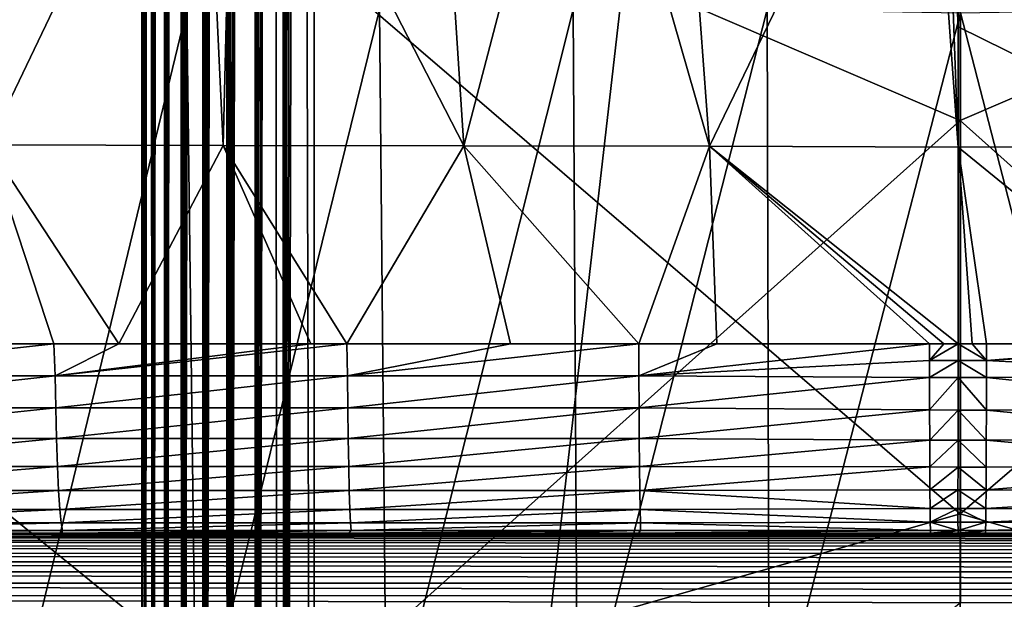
# Model space of a CAD drawing. Header units: metres. Extents: x -104 to 104, y -68 to 90.
# Tile 159 of 256: x -4.37 to 0.2, y -24.02 to -21.33. Entities that reach past the tile are written whole.
import ezdxf

# ---------------------------------------------------------------- set-up
doc = ezdxf.new("R2010")
doc.units = ezdxf.units.M
doc.layers.add('solid_FIT-BATH-153_SW0002', color=7, linetype='CONTINUOUS')

msp = doc.modelspace()

# ---------------------------------------------------------------- linework, layer by layer
at = {"layer": 'solid_FIT-BATH-153_SW0002'}
for points in [[(-3.138919, -33.664112, 59.808655), (-3, 21.43195, 59.796501), (-3, -33.664112, 59.796501)], [(-3.039345, 21.345621, 59.79747), (-3, 21.43195, 59.796501), (-3.138919, -33.664112, 59.808655)], [(3, -33.664112, 59.796501), (-3, 21.43195, 59.796501), (-1.503199, 21.284964, 59.796501)], [(3, -33.664112, 59.796501), (-3, -33.664112, 59.796501), (-3, 21.43195, 59.796501)], [(-3.079806, 21.25662, 59.800491), (-3.039345, 21.345621, 59.79747), (-3.138919, -33.664112, 59.808655)], [(-3.104392, 21.202333, 59.803341), (-3.079806, 21.25662, 59.800491), (-3.138919, -33.664112, 59.808655)], [(3, -33.664112, 59.796501), (-1.503199, 21.284964, 59.796501), (0, 21.235888, 59.796501)], [(3, -33.664112, 59.796501), (0, 21.235888, 59.796501), (1.506204, 21.28516, 59.796501)], [(-3.160007, 21.078621, 59.812668), (-3.120061, 21.167622, 59.805561), (-3.138919, -33.664112, 59.808655)], [(-3.120061, 21.167622, 59.805561), (-3.104392, 21.202333, 59.803341), (-3.138919, -33.664112, 59.808655)], [(-3.160007, 21.078621, 59.812668), (-3.138919, -33.664112, 59.808655), (-3.273747, -33.664112, 59.844795)], [(-3.199542, 20.989618, 59.821785), (-3.160007, 21.078621, 59.812668), (-3.273747, -33.664112, 59.844795)], [(-3.207005, 20.972694, 59.823746), (-3.199542, 20.989618, 59.821785), (-3.273747, -33.664112, 59.844795)], [(-3.238563, 20.90062, 59.832901), (-3.207005, 20.972694, 59.823746), (-3.273747, -33.664112, 59.844795)], [(-3.27697, 20.811617, 59.845978), (-3.238563, 20.90062, 59.832901), (-3.273747, -33.664112, 59.844795)], [(-3.27697, 20.811617, 59.845978), (-3.273747, -33.664112, 59.844795), (-3.400242, -33.664112, 59.90382)], [(-3.306085, 20.743034, 59.857372), (-3.27697, 20.811617, 59.845978), (-3.400242, -33.664112, 59.90382)], [(-3.314666, 20.722614, 59.860985), (-3.306085, 20.743034, 59.857372), (-3.400242, -33.664112, 59.90382)], [(-3.351551, 20.633612, 59.877884), (-3.314666, 20.722614, 59.860985), (-3.400242, -33.664112, 59.90382)], [(-3.387532, 20.544605, 59.896629), (-3.351551, 20.633612, 59.877884), (-3.400242, -33.664112, 59.90382)], [(-3.399937, 20.513348, 59.903645), (-3.387532, 20.544605, 59.896629), (-3.400242, -33.664112, 59.90382)], [(-3.422517, 20.455601, 59.917179), (-3.399937, 20.513348, 59.903645), (-3.400242, -33.664112, 59.90382)], [(-3.422517, 20.455601, 59.917179), (-3.400242, -33.664112, 59.90382), (-3.514551, -33.664112, 59.983936)], [(-3.456415, 20.366594, 59.939472), (-3.422517, 20.455601, 59.917179), (-3.514551, -33.664112, 59.983936)], [(-3.486953, 20.283638, 59.961777), (-3.456415, 20.366594, 59.939472), (-3.514551, -33.664112, 59.983936)], [(-3.520604, 20.188581, 59.989071), (-3.486953, 20.283638, 59.961777), (-3.514551, -33.664112, 59.983936)], [(-3.520604, 20.188581, 59.989071), (-3.514551, -33.664112, 59.983936), (-3.613194, -33.664112, 60.082699)], [(-3.550731, 20.099577, 60.016247), (-3.520604, 20.188581, 59.989071), (-3.613194, -33.664112, 60.082699)], [(-3.565638, 20.053926, 60.030769), (-3.550731, 20.099577, 60.016247), (-3.613194, -33.664112, 60.082699)], [(-3.579441, 20.010572, 60.044914), (-3.565638, 20.053926, 60.030769), (-3.613194, -33.664112, 60.082699)], [(-3.606661, 19.92157, 60.075001), (-3.579441, 20.010572, 60.044914), (-3.613194, -33.664112, 60.082699)], [(-3.63232, 19.832569, 60.10643), (-3.606661, 19.92157, 60.075001), (-3.613194, -33.664112, 60.082699)], [(-3.63232, 19.832569, 60.10643), (-3.613194, -33.664112, 60.082699), (-3.693169, -33.664112, 60.197105)], [(-3.656353, 19.743568, 60.139118), (-3.63232, 19.832569, 60.10643), (-3.693169, -33.664112, 60.197105)], [(-3.678698, 19.654568, 60.172981), (-3.656353, 19.743568, 60.139118), (-3.693169, -33.664112, 60.197105)], [(-3.692791, 19.594517, 60.196449), (-3.678698, 19.654568, 60.172981), (-3.693169, -33.664112, 60.197105)], [(-3.699297, 19.565563, 60.207935), (-3.693169, -33.664112, 60.197105), (-3.75204, -33.664112, 60.323673)], [(-3.718098, 19.476555, 60.243889), (-3.699297, 19.565563, 60.207935), (-3.75204, -33.664112, 60.323673)], [(-3.699297, 19.565563, 60.207935), (-3.692791, 19.594517, 60.196449), (-3.693169, -33.664112, 60.197105)], [(-3.735052, 19.387543, 60.28075), (-3.718098, 19.476555, 60.243889), (-3.75204, -33.664112, 60.323673)], [(-3.739084, 19.364784, 60.29031), (-3.735052, 19.387543, 60.28075), (-3.75204, -33.664112, 60.323673)], [(-3.750115, 19.298525, 60.318424), (-3.739084, 19.364784, 60.29031), (-3.75204, -33.664112, 60.323673)], [(-3.763249, 19.209503, 60.356812), (-3.750115, 19.298525, 60.318424), (-3.75204, -33.664112, 60.323673)], [(-3.763249, 19.209503, 60.356812), (-3.75204, -33.664112, 60.323673), (-3.788015, -33.664112, 60.458546)], [(-3.772731, 19.135014, 60.389412), (-3.763249, 19.209503, 60.356812), (-3.788015, -33.664112, 60.458546)], [(-3.77442, 19.120478, 60.395817), (-3.772731, 19.135014, 60.389412), (-3.788015, -33.664112, 60.458546)], [(-3.783598, 19.03145, 60.435337), (-3.77442, 19.120478, 60.395817), (-3.788015, -33.664112, 60.458546)], [(-3.790762, 18.942417, 60.475277), (-3.783598, 19.03145, 60.435337), (-3.788015, -33.664112, 60.458546)], [(-3.790762, 18.942417, 60.475277), (-3.788015, -33.664112, 60.458546), (-3.8, -33.664112, 60.5965)], [(-3.793153, 18.905216, 60.492062), (-3.790762, 18.942417, 60.475277), (-3.8, -33.664112, 60.5965)], [(-3.795891, 18.853384, 60.515522), (-3.793153, 18.905216, 60.492062), (-3.8, -33.664112, 60.5965)], [(-3.798973, 18.764345, 60.555981), (-3.795891, 18.853384, 60.515522), (-3.8, -33.664112, 60.5965)], [(-3.798973, 18.764345, 60.555981), (-3.8, -33.664112, 60.5965), (-3.8, 18.675392, 60.5965)], [(-3.8, 18.675392, 71.996498), (-3.8, -33.664112, 60.5965), (-3.8, -33.664112, 71.996498)], [(-3.8, 18.675392, 60.5965), (-3.8, -33.664112, 60.5965), (-3.8, 18.675392, 71.996498)], [(-3.8, 18.675392, 71.996498), (-3.8, -33.664112, 71.996498), (-3.787846, -33.664112, 72.135422)], [(-3.788015, 18.675392, 72.13446), (-3.8, 18.675392, 71.996498), (-3.787846, -33.664112, 72.135422)], [(-3.75204, 18.675392, 72.269333), (-3.788015, 18.675392, 72.13446), (-3.787846, -33.664112, 72.135422)], [(-3.75204, 18.675392, 72.269333), (-3.787846, -33.664112, 72.135422), (-3.751706, -33.664112, 72.270248)], [(-3.693169, 18.675392, 72.395897), (-3.75204, 18.675392, 72.269333), (-3.751706, -33.664112, 72.270248)], [(-3.693169, 18.675392, 72.395897), (-3.751706, -33.664112, 72.270248), (-3.692681, -33.664112, 72.396744)], [(-3.613194, 18.675392, 72.510307), (-3.693169, 18.675392, 72.395897), (-3.692681, -33.664112, 72.396744)], [(-3.613194, 18.675392, 72.510307), (-3.692681, -33.664112, 72.396744), (-3.612566, -33.664112, 72.511055)], [(-3.514551, 18.675392, 72.60907), (-3.613194, 18.675392, 72.510307), (-3.612566, -33.664112, 72.511055)], [(-3.514551, 18.675392, 72.60907), (-3.612566, -33.664112, 72.511055), (-3.513802, -33.664112, 72.609695)], [(-3.400242, 18.675392, 72.689178), (-3.514551, 18.675392, 72.60907), (-3.513802, -33.664112, 72.609695)], [(-3.400242, 18.675392, 72.689178), (-3.513802, -33.664112, 72.609695), (-3.399395, -33.664112, 72.689674)], [(-3.273747, 18.675392, 72.748207), (-3.400242, 18.675392, 72.689178), (-3.399395, -33.664112, 72.689674)], [(-3.273747, 18.675392, 72.748207), (-3.399395, -33.664112, 72.689674), (-3.272829, -33.664112, 72.748543)], [(-3.138919, 18.675392, 72.784348), (-3.273747, 18.675392, 72.748207), (-3.272829, -33.664112, 72.748543)], [(-3.138919, 18.675392, 72.784348), (-3.272829, -33.664112, 72.748543), (-3.137956, -33.664112, 72.784515)], [(-3.138919, 18.675392, 72.784348), (-3.137956, -33.664112, 72.784515), (-3, -33.664112, 72.796501)], [(-3.138919, 18.675392, 72.784348), (-3, -33.664112, 72.796501), (-3, 18.675392, 72.796501)], [(3, 18.675392, 72.796501), (-3, -33.664112, 72.796501), (3, -33.664112, 72.796501)], [(-3, 18.675392, 72.796501), (-3, -33.664112, 72.796501), (3, 18.675392, 72.796501)], [(-3.175754, -20.430763, 12.287892), (-6.355386, -22.056923, 12.226719), (-6.35644, -17.955019, 12.365408)], [(-3.175754, -20.430763, 12.287892), (-0.000008, -18.600512, 12.35003), (-0.000007, -21.797138, 12.24242)], [(-0.000007, -21.797138, 12.24242), (-0.000008, -18.600512, 12.35003), (3.175747, -20.430676, 12.287895)], [(-4.513054, -21.910187, -7.019795), (-3.519258, -19.837502, -7.314516), (-4.550216, -19.837448, -7.274306)], [(-4.513054, -21.910187, -7.019795), (-3.422967, -21.913431, -7.061078), (-3.519258, -19.837502, -7.314516)], [(-3.422967, -21.913431, -7.061078), (-3.370591, -19.83749, -7.318755), (-3.519258, -19.837502, -7.314516)], [(-3.422967, -21.913431, -7.061078), (-2.304919, -21.915501, -7.08382), (-3.370591, -19.83749, -7.318755)], [(-2.304919, -21.915501, -7.08382), (-2.440329, -19.837284, -7.338112), (-3.370591, -19.83749, -7.318755)], [(-2.304919, -21.915501, -7.08382), (-1.761159, -19.837173, -7.345905), (-2.440329, -19.837284, -7.338112)], [(-2.304919, -21.915501, -7.08382), (-1.165091, -21.916716, -7.093351), (-1.761159, -19.837173, -7.345905)], [(-1.165091, -21.916716, -7.093351), (-1.318353, -19.837141, -7.348855), (-1.761159, -19.837173, -7.345905)], [(-1.165091, -21.916716, -7.093351), (-0.15947, -19.837223, -7.35145), (-1.318353, -19.837141, -7.348855)], [(-1.165091, -21.916716, -7.093351), (-0.010459, -21.92099, -7.094809), (-0.15947, -19.837223, -7.35145)], [(-0.010459, -21.92099, -7.094809), (-0.085095, -19.837234, -7.351461), (-0.15947, -19.837223, -7.35145)], [(-0.010251, -21.36166, -7.163278), (-0.009644, -19.837254, -7.351462), (-0.085095, -19.837234, -7.351461)], [(-0.010459, -21.92099, -7.094809), (-0.010251, -21.36166, -7.163278), (-0.085095, -19.837234, -7.351461)], [(1.113493, -21.916687, -7.093567), (-0.009644, -19.837254, -7.351462), (-0.010251, -21.36166, -7.163278)], [(0.065793, -19.837269, -7.351711), (-0.009644, -19.837254, -7.351462), (1.113493, -21.916687, -7.093567)], [(0.140059, -19.837225, -7.351454), (0.065793, -19.837269, -7.351711), (1.113493, -21.916687, -7.093567)], [(0.91821, -19.837141, -7.350423), (0.140059, -19.837225, -7.351454), (1.113493, -21.916687, -7.093567)], [(-7.374184, -20.336998, 15.28743), (-7.374184, -24.536787, 15.135599), (-3.685249, -20.458775, 15.288383)], [(-3.685249, -20.458775, 15.288383), (0.000001, -23.62504, 15.17856), (0.000001, -20.321081, 15.295102)], [(3.685249, -20.460121, 15.288338), (0.000001, -20.321081, 15.295102), (0.000001, -23.62504, 15.17856)], [(-3.175754, -20.430763, 12.287892), (-3.175057, -24.636421, 12.136309), (-6.355386, -22.056923, 12.226719)], [(-3.175754, -20.430763, 12.287892), (-0.000007, -21.797138, 12.24242), (-3.175057, -24.636421, 12.136309)], [(-0.000007, -21.797138, 12.24242), (3.175747, -20.430676, 12.287895), (3.17505, -24.636343, 12.136312)], [(-7.374184, -24.536787, 15.135599), (-3.685249, -24.678656, 15.136521), (-3.685249, -20.458775, 15.288383)], [(-3.685249, -20.458775, 15.288383), (-3.685249, -24.678656, 15.136521), (0.000001, -23.62504, 15.17856)], [(3.685249, -24.680222, 15.136461), (3.685249, -20.460121, 15.288338), (0.000001, -23.62504, 15.17856)], [(-4.424955, -24.736305, -9.705642), (-4.478744, -21.278145, -10.124738), (-3.590726, -21.28017, -10.157465)], [(-3.547855, -24.7383, -9.737984), (-4.424955, -24.736305, -9.705642), (-3.590726, -21.28017, -10.157465)], [(-3.547855, -24.7383, -9.737984), (-3.590726, -21.28017, -10.157465), (-2.696061, -21.281462, -10.178196)], [(-2.664214, -24.739573, -9.758481), (-3.547855, -24.7383, -9.737984), (-2.696061, -21.281462, -10.178196)], [(-2.664214, -24.739573, -9.758481), (-2.696061, -21.281462, -10.178196), (-1.797423, -21.282181, -10.189644)], [(-1.776638, -24.740282, -9.76981), (-2.664214, -24.739573, -9.758481), (-1.797423, -21.282181, -10.189644)], [(-1.776638, -24.740282, -9.76981), (-1.797423, -21.282181, -10.189644), (-0.897487, -21.282494, -10.194523)], [(-0.887737, -24.740591, -9.774645), (-1.776638, -24.740282, -9.76981), (-0.897487, -21.282494, -10.194523)], [(-0.887737, -24.740591, -9.774645), (-0.897487, -21.282494, -10.194523), (0.000592, -21.296766, -10.193796)], [(-0.887737, -24.740591, -9.774645), (0.000592, -21.296766, -10.193796), (0.000091, -24.037201, -9.860165)], [(-0.000162, -24.752916, -9.774194), (0.000091, -24.037201, -9.860165), (0.000592, -21.296766, -10.193796)], [(0.887657, -24.740599, -9.774645), (-0.000162, -24.752916, -9.774194), (0.000592, -21.296766, -10.193796)], [(0.887657, -24.740599, -9.774645), (0.000592, -21.296766, -10.193796), (0.899177, -21.282465, -10.194521)], [(1.113493, -21.916687, -7.093567), (-0.010251, -21.36166, -7.163278), (-0.010459, -21.92099, -7.094809)], [(-3.175057, -24.636421, 12.136309), (-0.000007, -21.797138, 12.24242), (-0.000006, -25.003664, 12.124371)], [(-0.000006, -25.003664, 12.124371), (-0.000007, -21.797138, 12.24242), (3.17505, -24.636343, 12.136312)], [(-4.763511, -22.834898, -6.893653), (-4.208249, -22.834749, -6.920796), (-4.513054, -21.910187, -7.019795)], [(-3.907159, -22.834679, -6.932827), (-3.422967, -21.913431, -7.061078), (-4.513054, -21.910187, -7.019795)], [(-4.208249, -22.834749, -6.920796), (-3.907159, -22.834679, -6.932827), (-4.513054, -21.910187, -7.019795)], [(-3.907159, -22.834679, -6.932827), (-3.015919, -22.834448, -6.959105), (-3.422967, -21.913431, -7.061078)], [(-2.848282, -22.834393, -6.962696), (-2.304919, -21.915501, -7.08382), (-3.422967, -21.913431, -7.061078)], [(-3.015919, -22.834448, -6.959105), (-2.848282, -22.834393, -6.962696), (-3.422967, -21.913431, -7.061078)], [(-2.848282, -22.834393, -6.962696), (-2.088803, -22.834188, -6.974613), (-2.304919, -21.915501, -7.08382)], [(-1.492325, -22.834124, -6.979911), (-1.165091, -21.916716, -7.093351), (-2.304919, -21.915501, -7.08382)], [(-2.088803, -22.834188, -6.974613), (-1.492325, -22.834124, -6.979911), (-2.304919, -21.915501, -7.08382)], [(-1.492325, -22.834124, -6.979911), (-1.130175, -22.834126, -6.981809), (-1.165091, -21.916716, -7.093351)], [(-0.010778, -22.834352, -6.983652), (-0.010459, -21.92099, -7.094809), (-1.165091, -21.916716, -7.093351)], [(-0.076985, -22.8344, -6.984176), (-0.010778, -22.834352, -6.983652), (-1.165091, -21.916716, -7.093351)], [(-0.143619, -22.834322, -6.983638), (-0.076985, -22.8344, -6.984176), (-1.165091, -21.916716, -7.093351)], [(-1.130175, -22.834126, -6.981809), (-0.143619, -22.834322, -6.983638), (-1.165091, -21.916716, -7.093351)], [(0.055245, -22.834335, -6.983652), (-0.010459, -21.92099, -7.094809), (-0.010778, -22.834352, -6.983652)], [(1.110625, -22.834126, -6.981889), (1.113493, -21.916687, -7.093567), (-0.010459, -21.92099, -7.094809)], [(0.121968, -22.834322, -6.983643), (1.110625, -22.834126, -6.981889), (-0.010459, -21.92099, -7.094809)], [(0.055245, -22.834335, -6.983652), (0.121968, -22.834322, -6.983643), (-0.010459, -21.92099, -7.094809)], [(-3.175057, -24.636421, 12.136309), (-6.354256, -26.041632, 12.075925), (-6.355386, -22.056923, 12.226719)], [(-5.563833, -22.983543, -6.811769), (-4.208249, -22.834749, -6.920796), (-4.763511, -22.834898, -6.893653)], [(-4.201763, -22.983171, -6.891434), (-4.208249, -22.834749, -6.920796), (-5.563833, -22.983543, -6.811769)], [(-4.201763, -22.983171, -6.891434), (-3.907159, -22.834679, -6.932827), (-4.208249, -22.834749, -6.920796)], [(-4.201763, -22.983171, -6.891434), (-2.848282, -22.834393, -6.962696), (-3.015919, -22.834448, -6.959105)], [(-2.844656, -22.98299, -6.934771), (-2.848282, -22.834393, -6.962696), (-4.201763, -22.983171, -6.891434)], [(-4.201763, -22.983171, -6.891434), (-3.015919, -22.834448, -6.959105), (-3.907159, -22.834679, -6.932827)], [(-2.844656, -22.98299, -6.934771), (-2.088803, -22.834188, -6.974613), (-2.848282, -22.834393, -6.962696)], [(-2.844656, -22.98299, -6.934771), (-1.492325, -22.834124, -6.979911), (-2.088803, -22.834188, -6.974613)], [(-2.844656, -22.98299, -6.934771), (-1.492143, -22.982904, -6.952403), (-1.492325, -22.834124, -6.979911)], [(-1.492143, -22.982904, -6.952403), (-1.130175, -22.834126, -6.981809), (-1.492325, -22.834124, -6.979911)], [(-1.492143, -22.982904, -6.952403), (-0.143619, -22.834322, -6.983638), (-1.130175, -22.834126, -6.981809)], [(-1.492143, -22.982904, -6.952403), (-0.143525, -22.912756, -6.972078), (-0.143619, -22.834322, -6.983638)], [(-0.143525, -22.912756, -6.972078), (-0.076985, -22.8344, -6.984176), (-0.143619, -22.834322, -6.983638)], [(-0.143525, -22.912756, -6.972078), (-0.010778, -22.834352, -6.983652), (-0.076985, -22.8344, -6.984176)], [(-0.010512, -22.912683, -6.970907), (-0.010778, -22.834352, -6.983652), (-0.143525, -22.912756, -6.972078)], [(0.121876, -22.912752, -6.972062), (0.055245, -22.834335, -6.983652), (-0.010778, -22.834352, -6.983652)], [(0.121876, -22.912752, -6.972062), (-0.010778, -22.834352, -6.983652), (-0.010512, -22.912683, -6.970907)], [(0.121876, -22.912752, -6.972062), (0.121968, -22.834322, -6.983643), (0.055245, -22.834335, -6.983652)], [(0.121876, -22.912752, -6.972062), (1.473328, -22.834122, -6.980032), (1.110625, -22.834126, -6.981889)], [(1.473187, -22.982904, -6.952519), (1.473328, -22.834122, -6.980032), (0.121876, -22.912752, -6.972062)], [(0.121876, -22.912752, -6.972062), (1.110625, -22.834126, -6.981889), (0.121968, -22.834322, -6.983643)], [(-1.492143, -22.982904, -6.952403), (-0.143373, -22.990704, -6.952969), (-0.143525, -22.912756, -6.972078)], [(-0.010512, -22.912683, -6.970907), (-0.143525, -22.912756, -6.972078), (-0.143373, -22.990704, -6.952969)], [(-0.010601, -22.990707, -6.951786), (-0.010512, -22.912683, -6.970907), (-0.143373, -22.990704, -6.952969)], [(0.121727, -22.990713, -6.952949), (-0.010512, -22.912683, -6.970907), (-0.010601, -22.990707, -6.951786)], [(0.121727, -22.990713, -6.952949), (0.121876, -22.912752, -6.972062), (-0.010512, -22.912683, -6.970907)], [(1.473187, -22.982904, -6.952519), (0.121876, -22.912752, -6.972062), (0.121727, -22.990713, -6.952949)], [(-4.201763, -22.983171, -6.891434), (-5.563833, -22.983543, -6.811769), (-5.559676, -23.13199, -6.757532)], [(-4.199354, -23.131657, -6.837095), (-4.201763, -22.983171, -6.891434), (-5.559676, -23.13199, -6.757532)], [(-2.844656, -22.98299, -6.934771), (-4.201763, -22.983171, -6.891434), (-4.199354, -23.131657, -6.837095)], [(-2.843272, -23.131491, -6.880394), (-2.844656, -22.98299, -6.934771), (-4.199354, -23.131657, -6.837095)], [(-2.843272, -23.131491, -6.880394), (-1.492143, -22.982904, -6.952403), (-2.844656, -22.98299, -6.934771)], [(-2.843272, -23.131491, -6.880394), (-1.49133, -23.131413, -6.898029), (-1.492143, -22.982904, -6.952403)], [(-1.492143, -22.982904, -6.952403), (-1.49133, -23.131413, -6.898029), (-0.143373, -22.990704, -6.952969)], [(-1.49133, -23.131413, -6.898029), (-0.142924, -23.142097, -6.895833), (-0.143373, -22.990704, -6.952969)], [(-0.010601, -22.990707, -6.951786), (-0.143373, -22.990704, -6.952969), (-0.142924, -23.142097, -6.895833)], [(-0.010717, -23.142324, -6.894579), (-0.010601, -22.990707, -6.951786), (-0.142924, -23.142097, -6.895833)], [(0.121284, -23.142181, -6.895776), (-0.010601, -22.990707, -6.951786), (-0.010717, -23.142324, -6.894579)], [(0.121284, -23.142181, -6.895776), (0.121727, -22.990713, -6.952949), (-0.010601, -22.990707, -6.951786)], [(1.47238, -23.131411, -6.898145), (0.121727, -22.990713, -6.952949), (0.121284, -23.142181, -6.895776)], [(1.47238, -23.131411, -6.898145), (1.473187, -22.982904, -6.952519), (0.121727, -22.990713, -6.952949)], [(-4.199354, -23.131657, -6.837095), (-5.559676, -23.13199, -6.757532), (-5.553557, -23.274441, -6.677336)], [(-4.195894, -23.274158, -6.756759), (-4.199354, -23.131657, -6.837095), (-5.553557, -23.274441, -6.677336)], [(-2.843272, -23.131491, -6.880394), (-4.199354, -23.131657, -6.837095), (-4.195894, -23.274158, -6.756759)], [(-2.841454, -23.274015, -6.799979), (-2.843272, -23.131491, -6.880394), (-4.195894, -23.274158, -6.756759)], [(-2.841454, -23.274015, -6.799979), (-1.49133, -23.131413, -6.898029), (-2.843272, -23.131491, -6.880394)], [(-2.841454, -23.274015, -6.799979), (-1.490302, -23.273949, -6.817604), (-1.49133, -23.131413, -6.898029)], [(-1.49133, -23.131413, -6.898029), (-1.490302, -23.273949, -6.817604), (-0.142924, -23.142097, -6.895833)], [(-1.490302, -23.273949, -6.817604), (-0.142324, -23.282619, -6.814473), (-0.142924, -23.142097, -6.895833)], [(-0.010717, -23.142324, -6.894579), (-0.142924, -23.142097, -6.895833), (-0.142324, -23.282619, -6.814473)], [(-0.010767, -23.283052, -6.813098), (-0.010717, -23.142324, -6.894579), (-0.142324, -23.282619, -6.814473)], [(0.120691, -23.282789, -6.814337), (-0.010717, -23.142324, -6.894579), (-0.010767, -23.283052, -6.813098)], [(0.120691, -23.282789, -6.814337), (0.121284, -23.142181, -6.895776), (-0.010717, -23.142324, -6.894579)], [(1.471359, -23.273949, -6.81772), (0.121284, -23.142181, -6.895776), (0.120691, -23.282789, -6.814337)], [(1.471359, -23.273949, -6.81772), (1.47238, -23.131411, -6.898145), (0.121284, -23.142181, -6.895776)], [(-4.195894, -23.274158, -6.756759), (-5.553557, -23.274441, -6.677336), (-5.545593, -23.404547, -6.57286)], [(-4.191454, -23.404327, -6.652102), (-4.195894, -23.274158, -6.756759), (-5.545593, -23.404547, -6.57286)], [(-2.841454, -23.274015, -6.799979), (-4.195894, -23.274158, -6.756759), (-4.191454, -23.404327, -6.652102)], [(-2.839242, -23.404213, -6.695206), (-2.841454, -23.274015, -6.799979), (-4.191454, -23.404327, -6.652102)], [(-2.839242, -23.404213, -6.695206), (-1.490302, -23.273949, -6.817604), (-2.841454, -23.274015, -6.799979)], [(-2.839242, -23.404213, -6.695206), (-1.489112, -23.404161, -6.71281), (-1.490302, -23.273949, -6.817604)], [(-1.490302, -23.273949, -6.817604), (-1.489112, -23.404161, -6.71281), (-0.142324, -23.282619, -6.814473)], [(-1.489112, -23.404161, -6.71281), (-0.141644, -23.406826, -6.713103), (-0.142324, -23.282619, -6.814473)], [(-0.010767, -23.283052, -6.813098), (-0.142324, -23.282619, -6.814473), (-0.141644, -23.406826, -6.713103)], [(-0.010803, -23.407202, -6.711778), (-0.010767, -23.283052, -6.813098), (-0.141644, -23.406826, -6.713103)], [(0.12002, -23.40696, -6.712956), (-0.010767, -23.283052, -6.813098), (-0.010803, -23.407202, -6.711778)], [(0.12002, -23.40696, -6.712956), (0.120691, -23.282789, -6.814337), (-0.010767, -23.283052, -6.813098)], [(1.470178, -23.404161, -6.712927), (0.120691, -23.282789, -6.814337), (0.12002, -23.40696, -6.712956)], [(1.470178, -23.404161, -6.712927), (1.471359, -23.273949, -6.81772), (0.120691, -23.282789, -6.814337)], [(-4.191454, -23.404327, -6.652102), (-5.545593, -23.404547, -6.57286), (-5.53602, -23.515911, -6.44738)], [(-4.186167, -23.515757, -6.526396), (-4.191454, -23.404327, -6.652102), (-5.53602, -23.515911, -6.44738)], [(-2.839242, -23.404213, -6.695206), (-4.191454, -23.404327, -6.652102), (-4.186167, -23.515757, -6.526396)], [(-2.836708, -23.515675, -6.569355), (-2.839242, -23.404213, -6.695206), (-4.186167, -23.515757, -6.526396)], [(-2.836708, -23.515675, -6.569355), (-1.489112, -23.404161, -6.71281), (-2.839242, -23.404213, -6.695206)], [(-2.836708, -23.515675, -6.569355), (-1.487829, -23.515638, -6.586929), (-1.489112, -23.404161, -6.71281)], [(-1.489112, -23.404161, -6.71281), (-1.487829, -23.515638, -6.586929), (-0.141644, -23.406826, -6.713103)], [(1.470178, -23.404161, -6.712927), (0.12002, -23.40696, -6.712956), (0.11932, -23.513166, -6.593091)], [(1.468905, -23.515638, -6.587046), (1.470178, -23.404161, -6.712927), (0.11932, -23.513166, -6.593091)], [(-1.487829, -23.515638, -6.586929), (-0.140936, -23.513117, -6.593176), (-0.141644, -23.406826, -6.713103)], [(-0.010803, -23.407202, -6.711778), (-0.141644, -23.406826, -6.713103), (-0.140936, -23.513117, -6.593176)], [(-0.010824, -23.51326, -6.592157), (-0.010803, -23.407202, -6.711778), (-0.140936, -23.513117, -6.593176)], [(0.11932, -23.513166, -6.593091), (-0.010803, -23.407202, -6.711778), (-0.010824, -23.51326, -6.592157)], [(0.11932, -23.513166, -6.593091), (0.12002, -23.40696, -6.712956), (-0.010803, -23.407202, -6.711778)], [(-4.186167, -23.515757, -6.526396), (-5.53602, -23.515911, -6.44738), (-5.525208, -23.604094, -6.305911)], [(-4.180239, -23.604, -6.384664), (-4.186167, -23.515757, -6.526396), (-5.525208, -23.604094, -6.305911)], [(-2.836708, -23.515675, -6.569355), (-4.186167, -23.515757, -6.526396), (-4.180239, -23.604, -6.384664)], [(-2.833946, -23.603949, -6.427455), (-2.836708, -23.515675, -6.569355), (-4.180239, -23.604, -6.384664)], [(-2.833946, -23.603949, -6.427455), (-1.487829, -23.515638, -6.586929), (-2.836708, -23.515675, -6.569355)], [(-2.833946, -23.603949, -6.427455), (-1.486527, -23.603928, -6.444992), (-1.487829, -23.515638, -6.586929)], [(-1.487829, -23.515638, -6.586929), (-0.140251, -23.599014, -6.457345), (-0.140936, -23.513117, -6.593176)], [(-1.487829, -23.515638, -6.586929), (-1.486527, -23.603928, -6.444992), (-0.140251, -23.599014, -6.457345)], [(-0.010824, -23.51326, -6.592157), (-0.140936, -23.513117, -6.593176), (-0.140251, -23.599014, -6.457345)], [(-0.010832, -23.598932, -6.456837), (-0.010824, -23.51326, -6.592157), (-0.140251, -23.599014, -6.457345)], [(0.118645, -23.598993, -6.457366), (-0.010824, -23.51326, -6.592157), (-0.010832, -23.598932, -6.456837)], [(0.118645, -23.598993, -6.457366), (0.11932, -23.513166, -6.593091), (-0.010824, -23.51326, -6.592157)], [(1.468905, -23.515638, -6.587046), (0.11932, -23.513166, -6.593091), (0.118645, -23.598993, -6.457366)], [(1.467616, -23.603928, -6.445108), (1.468905, -23.515638, -6.587046), (0.118645, -23.598993, -6.457366)], [(-4.180239, -23.604, -6.384664), (-5.525208, -23.604094, -6.305911), (-5.513662, -23.66663, -6.1552)], [(-4.173944, -23.666586, -6.233658), (-4.180239, -23.604, -6.384664), (-5.513662, -23.66663, -6.1552)], [(-2.833946, -23.603949, -6.427455), (-4.180239, -23.604, -6.384664), (-4.173944, -23.666586, -6.233658)], [(-2.831079, -23.666561, -6.276269), (-2.833946, -23.603949, -6.427455), (-4.173944, -23.666586, -6.233658)], [(-3.685249, -24.678656, 15.136521), (0.000001, -26.940025, 15.050424), (0.000001, -23.62504, 15.17856)], [(-2.831079, -23.666561, -6.276269), (-1.486527, -23.603928, -6.444992), (-2.833946, -23.603949, -6.427455)], [(-2.831079, -23.666561, -6.276269), (-1.485287, -23.666552, -6.293765), (-1.486527, -23.603928, -6.444992)], [(-1.486527, -23.603928, -6.444992), (-0.139643, -23.66291, -6.307867), (-0.140251, -23.599014, -6.457345)], [(-1.486527, -23.603928, -6.444992), (-1.485287, -23.666552, -6.293765), (-0.139643, -23.66291, -6.307867)], [(-0.010832, -23.598932, -6.456837), (-0.140251, -23.599014, -6.457345), (-0.139643, -23.66291, -6.307867)], [(-0.010826, -23.662851, -6.307571), (-0.010832, -23.598932, -6.456837), (-0.139643, -23.66291, -6.307867)], [(0.118046, -23.662905, -6.307868), (-0.010832, -23.598932, -6.456837), (-0.010826, -23.662851, -6.307571)], [(0.118046, -23.662905, -6.307868), (0.118645, -23.598993, -6.457366), (-0.010832, -23.598932, -6.456837)], [(3.685249, -24.680222, 15.136461), (0.000001, -23.62504, 15.17856), (0.000001, -26.940025, 15.050424)], [(1.467616, -23.603928, -6.445108), (0.118645, -23.598993, -6.457366), (0.118046, -23.662905, -6.307868)], [(1.46639, -23.666552, -6.293882), (1.467616, -23.603928, -6.445108), (0.118046, -23.662905, -6.307868)], [(-4.173944, -23.666586, -6.233658), (-5.513662, -23.66663, -6.1552), (-5.501868, -23.702633, -6.00174)], [(-4.167543, -23.702621, -6.079879), (-4.173944, -23.666586, -6.233658), (-5.501868, -23.702633, -6.00174)], [(-2.831079, -23.666561, -6.276269), (-4.173944, -23.666586, -6.233658), (-4.167543, -23.702621, -6.079879)], [(-2.828219, -23.702614, -6.122309), (-2.831079, -23.666561, -6.276269), (-4.167543, -23.702621, -6.079879)], [(-2.828219, -23.702614, -6.122309), (-1.485287, -23.666552, -6.293765), (-2.831079, -23.666561, -6.276269)], [(-2.828219, -23.702614, -6.122309), (-1.484176, -23.702612, -6.139764), (-1.485287, -23.666552, -6.293765)], [(-1.485287, -23.666552, -6.293765), (-0.139184, -23.701372, -6.150671), (-0.139643, -23.66291, -6.307867)], [(-1.485287, -23.666552, -6.293765), (-1.484176, -23.702612, -6.139764), (-0.139184, -23.701372, -6.150671)], [(-0.010807, -23.701353, -6.150502), (-0.010826, -23.662851, -6.307571), (-0.139643, -23.66291, -6.307867)], [(-0.010807, -23.701353, -6.150502), (-0.139643, -23.66291, -6.307867), (-0.139184, -23.701372, -6.150671)], [(0.118046, -23.662905, -6.307868), (-0.010826, -23.662851, -6.307571), (-0.010807, -23.701353, -6.150502)], [(0.117594, -23.701372, -6.150654), (0.118046, -23.662905, -6.307868), (-0.010807, -23.701353, -6.150502)], [(1.46639, -23.666552, -6.293882), (0.118046, -23.662905, -6.307868), (0.117594, -23.701372, -6.150654)], [(1.465294, -23.702612, -6.139882), (1.46639, -23.666552, -6.293882), (0.117594, -23.701372, -6.150654)], [(-16.951157, -23.717979, 2.36459), (-17.000074, -23.729488, 2.471166), (16.998774, -23.729053, 2.468129)], [(0.000001, -23.714111, 2.256941), (-16.951157, -23.717979, 2.36459), (16.950365, -23.71785, 2.362754)], [(0.000001, -23.714111, 2.256941), (-16.898708, -23.714111, 2.256924), (-16.951157, -23.717979, 2.36459)], [(-16.951157, -23.717979, 2.36459), (16.998774, -23.729053, 2.468129), (16.950365, -23.71785, 2.362754)], [(-16.719444, -23.714111, 1.694748), (-16.898708, -23.714111, 2.256924), (0.000001, -23.714111, 2.256941)], [(-16.719444, -23.714111, 1.694748), (0.000001, -23.714111, 2.256941), (-16.530542, -23.714111, 1.160864)], [(-16.530542, -23.714111, 1.160864), (0.000001, -23.714111, 2.256941), (-16.332005, -23.714111, 0.655272)], [(-16.332005, -23.714111, 0.655272), (0.000001, -23.714111, 2.256941), (-16.123129, -23.714111, 0.178301)], [(-16.123129, -23.714111, 0.178301), (0.000001, -23.714111, 2.256941), (-15.904167, -23.714111, -0.270168)], [(-15.904167, -23.714111, -0.270168), (0.000001, -23.714111, 2.256941), (-15.677589, -23.714111, -0.691296)], [(-15.677589, -23.714111, -0.691296), (0.000001, -23.714111, 2.256941), (-15.444962, -23.714111, -1.084836)], [(-15.444962, -23.714111, -1.084836), (0.000001, -23.714111, 2.256941), (-15.20525, -23.714111, -1.449922)], [(-15.20525, -23.714111, -1.449922), (0.000001, -23.714111, 2.256941), (-14.706952, -23.714111, -2.111932)], [(-14.706952, -23.714111, -2.111932), (0.000001, -23.714111, 2.256941), (-14.184814, -23.714111, -2.687097)], [(-14.184814, -23.714111, -2.687097), (0.000001, -23.714111, 2.256941), (-13.619905, -23.714111, -3.205804)], [(-13.619905, -23.714111, -3.205804), (0.000001, -23.714111, 2.256941), (-12.998146, -23.714111, -3.676814)], [(-12.998146, -23.714111, -3.676814), (0.000001, -23.714111, 2.256941), (-12.301801, -23.714111, -4.113822)], [(-12.301801, -23.714111, -4.113822), (0.000001, -23.714111, 2.256941), (-11.919177, -23.714111, -4.318101)], [(-11.919177, -23.714111, -4.318101), (0.000001, -23.714111, 2.256941), (-11.511363, -23.714111, -4.512823)], [(-11.511363, -23.714111, -4.512823), (0.000001, -23.714111, 2.256941), (-11.079805, -23.714111, -4.698035)], [(-11.079805, -23.714111, -4.698035), (0.000001, -23.714111, 2.256941), (-10.624503, -23.714111, -4.873738)], [(-9.50142, -23.714111, -5.222892), (-10.624503, -23.714111, -4.873738), (0.000001, -23.714111, 2.256941)], [(-9.50142, -23.714111, -5.222892), (0.000001, -23.714111, 2.256941), (-9.393499, -23.714111, -5.251114)], [(-8.248118, -23.714111, -5.504393), (-9.393499, -23.714111, -5.251114), (0.000001, -23.714111, 2.256941)], [(-8.11619, -23.714111, -5.528722), (-8.248118, -23.714111, -5.504393), (0.000001, -23.714111, 2.256941)], [(-6.866524, -23.714111, -5.717432), (-8.11619, -23.714111, -5.528722), (0.000001, -23.714111, 2.256941)], [(-6.811472, -23.714111, -5.724093), (-6.866524, -23.714111, -5.717432), (0.000001, -23.714111, 2.256941)], [(-5.494245, -23.714111, -5.850374), (-6.811472, -23.714111, -5.724093), (0.000001, -23.714111, 2.256941)], [(-4.167543, -23.702621, -6.079879), (-5.501868, -23.702633, -6.00174), (-5.494245, -23.714111, -5.850374)], [(-4.167543, -23.702621, -6.079879), (-5.494245, -23.714111, -5.850374), (-5.359648, -23.714111, -5.86038)], [(-5.359648, -23.714111, -5.86038), (-5.494245, -23.714111, -5.850374), (0.000001, -23.714111, 2.256941)], [(-4.171778, -23.714111, -5.928817), (-4.167543, -23.702621, -6.079879), (-5.359648, -23.714111, -5.86038)], [(-4.171778, -23.714111, -5.928817), (-5.359648, -23.714111, -5.86038), (0.000001, -23.714111, 2.256941)], [(-2.828219, -23.702614, -6.122309), (-4.167543, -23.702621, -6.079879), (-4.171778, -23.714111, -5.928817)], [(-2.828219, -23.702614, -6.122309), (-4.171778, -23.714111, -5.928817), (-3.734078, -23.714111, -5.945554)], [(-3.734078, -23.714111, -5.945554), (-4.171778, -23.714111, -5.928817), (0.000001, -23.714111, 2.256941)], [(-2.838285, -23.714111, -5.970823), (-2.828219, -23.702614, -6.122309), (-3.734078, -23.714111, -5.945554)], [(-2.838285, -23.714111, -5.970823), (-3.734078, -23.714111, -5.945554), (0.000001, -23.714111, 2.256941)], [(-2.838285, -23.714111, -5.970823), (-1.484176, -23.702612, -6.139764), (-2.828219, -23.702614, -6.122309)], [(-1.993133, -23.714111, -5.986573), (-1.484176, -23.702612, -6.139764), (-2.838285, -23.714111, -5.970823)], [(-1.993133, -23.714111, -5.986573), (-2.838285, -23.714111, -5.970823), (0.000001, -23.714111, 2.256941)], [(-1.993133, -23.714111, -5.986573), (-1.494411, -23.714111, -5.991786), (-1.484176, -23.702612, -6.139764)], [(-1.993133, -23.714111, -5.986573), (0.000001, -23.714111, 2.256941), (-1.494411, -23.714111, -5.991786)], [(-1.494411, -23.714111, -5.991786), (-0.138926, -23.714111, -5.991892), (-0.139184, -23.701372, -6.150671)], [(-1.484176, -23.702612, -6.139764), (-1.494411, -23.714111, -5.991786), (-0.139184, -23.701372, -6.150671)], [(-1.494411, -23.714111, -5.991786), (0.000001, -23.714111, 2.256941), (-0.138926, -23.714111, -5.991892)], [(-0.010807, -23.701353, -6.150502), (-0.139184, -23.701372, -6.150671), (-0.138926, -23.714111, -5.991892)], [(-0.010807, -23.701353, -6.150502), (-0.138926, -23.714111, -5.991892), (-0.074979, -23.714111, -5.99185)], [(-0.074979, -23.714111, -5.99185), (-0.138926, -23.714111, -5.991892), (0.000001, -23.714111, 2.256941)], [(-0.074979, -23.714111, -5.99185), (-0.010777, -23.714111, -5.991821), (-0.010807, -23.701353, -6.150502)], [(-0.074979, -23.714111, -5.99185), (0.000001, -23.714111, 2.256941), (-0.010777, -23.714111, -5.991821)], [(0.117594, -23.701372, -6.150654), (-0.010807, -23.701353, -6.150502), (-0.010777, -23.714111, -5.991821)], [(0.117594, -23.701372, -6.150654), (-0.010777, -23.714111, -5.991821), (0.053242, -23.714111, -5.991843)], [(0.053242, -23.714111, -5.991843), (-0.010777, -23.714111, -5.991821), (0.000001, -23.714111, 2.256941)], [(0.000001, -23.714111, 2.256941), (16.950365, -23.71785, 2.362754), (16.89871, -23.714111, 2.256928)], [(0.053242, -23.714111, -5.991843), (0.000001, -23.714111, 2.256941), (16.89871, -23.714111, 2.256928)], [(0.053242, -23.714111, -5.991843), (0.117342, -23.714111, -5.991881), (0.117594, -23.701372, -6.150654)], [(0.053242, -23.714111, -5.991843), (16.89871, -23.714111, 2.256928), (0.117342, -23.714111, -5.991881)], [(1.465294, -23.702612, -6.139882), (0.117594, -23.701372, -6.150654), (0.117342, -23.714111, -5.991881)], [(1.475595, -23.714111, -5.991932), (1.465294, -23.702612, -6.139882), (0.117342, -23.714111, -5.991881)], [(1.475595, -23.714111, -5.991932), (0.117342, -23.714111, -5.991881), (16.89871, -23.714111, 2.256928)], [(-17.045454, -23.748465, 2.576119), (-17.087177, -23.774689, 2.678914), (17.085859, -23.773746, 2.675687)], [(-17.000074, -23.729488, 2.471166), (-17.045454, -23.748465, 2.576119), (17.04394, -23.74769, 2.572542)], [(-17.045454, -23.748465, 2.576119), (17.085859, -23.773746, 2.675687), (17.04394, -23.74769, 2.572542)], [(-17.000074, -23.729488, 2.471166), (17.04394, -23.74769, 2.572542), (16.998774, -23.729053, 2.468129)], [(-17.125496, -23.807938, 2.779119), (-17.160732, -23.847965, 2.876328), (17.159958, -23.846952, 2.87409)], [(-17.087177, -23.774689, 2.678914), (-17.125496, -23.807938, 2.779119), (17.124533, -23.806992, 2.776567)], [(-17.125496, -23.807938, 2.779119), (17.159958, -23.846952, 2.87409), (17.124533, -23.806992, 2.776567)], [(-17.087177, -23.774689, 2.678914), (17.124533, -23.806992, 2.776567), (17.085859, -23.773746, 2.675687)], [(-17.160732, -23.847965, 2.876328), (-17.192835, -23.89447, 2.970064), (17.192141, -23.893316, 2.967923)], [(-17.160732, -23.847965, 2.876328), (17.192141, -23.893316, 2.967923), (17.159958, -23.846952, 2.87409)], [(-17.192835, -23.89447, 2.970064), (-17.221695, -23.947189, 3.060002), (17.221054, -23.945864, 3.057906)], [(-17.192835, -23.89447, 2.970064), (17.221054, -23.945864, 3.057906), (17.192141, -23.893316, 2.967923)], [(-17.221695, -23.947189, 3.060002), (-17.247154, -24.005812, 3.145765), (17.246574, -24.004303, 3.143709)], [(-17.221695, -23.947189, 3.060002), (17.246574, -24.004303, 3.143709), (17.221054, -23.945864, 3.057906)], [(-17.247154, -24.005812, 3.145765), (-17.269266, -24.069979, 3.226969), (17.26874, -24.068253, 3.22493)], [(-17.247154, -24.005812, 3.145765), (17.26874, -24.068253, 3.22493), (17.246574, -24.004303, 3.143709)]]:
    msp.add_3dface(points, dxfattribs=at)

doc.saveas('drawing.dxf')
